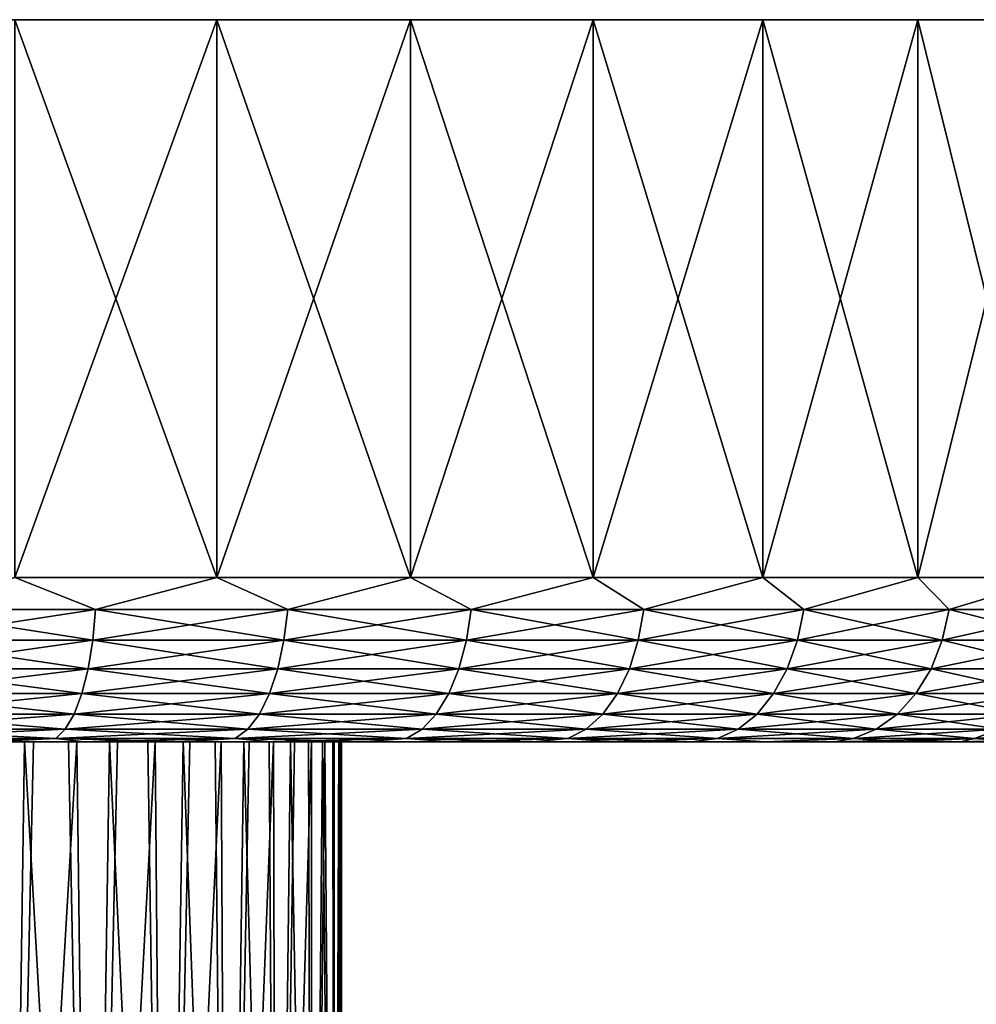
# Model space of a CAD drawing. Header units: metres. Extents: x -147 to 182, y -23 to 81.
# Tile 165 of 212: x 85 to 99, y 66 to 81. Entities that reach past the tile are written whole.
import ezdxf

# ---------------------------------------------------------------- set-up
doc = ezdxf.new("R2010")
doc.units = ezdxf.units.M
doc.layers.add('solid_ORA153_SW0001', color=7, linetype='CONTINUOUS')

msp = doc.modelspace()

# ---------------------------------------------------------------- linework, layer by layer
at = {"layer": 'solid_ORA153_SW0001'}
for points in [[(106.324142, 81.099998, -3.243558), (46.675861, 81.099998, -3.243558), (46.5, 81.099998)], [(106.5, 81.099998), (106.324142, 81.099998, -3.243558), (46.5, 81.099998)], [(46.675861, 81.099998, 3.243558), (106.5, 81.099998), (46.5, 81.099998)], [(105.79863, 81.099998, -6.449026), (47.201366, 81.099998, -6.449026), (46.675861, 81.099998, -3.243558)], [(106.324142, 81.099998, -3.243558), (105.79863, 81.099998, -6.449026), (46.675861, 81.099998, -3.243558)], [(46.675861, 81.099998, 3.243558), (106.324142, 81.099998, 3.243558), (106.5, 81.099998)], [(46.675861, 81.099998, 3.243558), (47.201366, 81.099998, 6.449026), (106.324142, 81.099998, 3.243558)], [(104.929588, 81.099998, -9.579069), (48.070412, 81.099998, -9.579069), (47.201366, 81.099998, -6.449026)], [(105.79863, 81.099998, -6.449026), (104.929588, 81.099998, -9.579069), (47.201366, 81.099998, -6.449026)], [(47.201366, 81.099998, 6.449026), (105.79863, 81.099998, 6.449026), (106.324142, 81.099998, 3.243558)], [(47.201366, 81.099998, 6.449026), (48.070412, 81.099998, 9.579069), (105.79863, 81.099998, 6.449026)], [(103.727226, 81.099998, -12.596736), (49.27277, 81.099998, -12.596736), (48.070412, 81.099998, -9.579069)], [(104.929588, 81.099998, -9.579069), (103.727226, 81.099998, -12.596736), (48.070412, 81.099998, -9.579069)], [(48.070412, 81.099998, 9.579069), (104.929588, 81.099998, 9.579069), (105.79863, 81.099998, 6.449026)], [(48.070412, 81.099998, 9.579069), (49.27277, 81.099998, 12.596736), (104.929588, 81.099998, 9.579069)], [(102.205704, 81.099998, -15.466639), (50.794296, 81.099998, -15.466639), (49.27277, 81.099998, -12.596736)], [(103.727226, 81.099998, -12.596736), (102.205704, 81.099998, -15.466639), (49.27277, 81.099998, -12.596736)], [(49.27277, 81.099998, 12.596736), (103.727226, 81.099998, 12.596736), (104.929588, 81.099998, 9.579069)], [(49.27277, 81.099998, 12.596736), (50.794296, 81.099998, 15.466639), (103.727226, 81.099998, 12.596736)], [(100.382813, 81.099998, -18.155203), (52.617191, 81.099998, -18.155203), (50.794296, 81.099998, -15.466639)], [(102.205704, 81.099998, -15.466639), (100.382813, 81.099998, -18.155203), (50.794296, 81.099998, -15.466639)], [(50.794296, 81.099998, 15.466639), (102.205704, 81.099998, 15.466639), (103.727226, 81.099998, 12.596736)], [(50.794296, 81.099998, 15.466639), (52.617191, 81.099998, 18.155203), (102.205704, 81.099998, 15.466639)], [(98.279869, 81.099998, -20.630978), (54.720131, 81.099998, -20.630978), (52.617191, 81.099998, -18.155203)], [(100.382813, 81.099998, -18.155203), (98.279869, 81.099998, -20.630978), (52.617191, 81.099998, -18.155203)], [(52.617191, 81.099998, 18.155203), (100.382813, 81.099998, 18.155203), (102.205704, 81.099998, 15.466639)], [(52.617191, 81.099998, 18.155203), (54.720131, 81.099998, 20.630978), (100.382813, 81.099998, 18.155203)], [(95.921661, 81.099998, -22.864798), (57.078339, 81.099998, -22.864798), (54.720131, 81.099998, -20.630978)], [(98.279869, 81.099998, -20.630978), (95.921661, 81.099998, -22.864798), (54.720131, 81.099998, -20.630978)], [(54.720131, 81.099998, 20.630978), (98.279869, 81.099998, 20.630978), (100.382813, 81.099998, 18.155203)], [(54.720131, 81.099998, 20.630978), (57.078339, 81.099998, 22.864798), (98.279869, 81.099998, 20.630978)], [(93.335556, 81.099998, -24.830706), (59.66444, 81.099998, -24.830706), (57.078339, 81.099998, -22.864798)], [(95.921661, 81.099998, -22.864798), (93.335556, 81.099998, -24.830706), (57.078339, 81.099998, -22.864798)], [(57.078339, 81.099998, 22.864798), (95.921661, 81.099998, 22.864798), (98.279869, 81.099998, 20.630978)], [(57.078339, 81.099998, 22.864798), (59.66444, 81.099998, 24.830706), (95.921661, 81.099998, 22.864798)], [(90.552208, 81.099998, -26.505381), (62.447792, 81.099998, -26.505381), (59.66444, 81.099998, -24.830706)], [(93.335556, 81.099998, -24.830706), (90.552208, 81.099998, -26.505381), (59.66444, 81.099998, -24.830706)], [(59.66444, 81.099998, 24.830706), (93.335556, 81.099998, 24.830706), (95.921661, 81.099998, 22.864798)], [(59.66444, 81.099998, 24.830706), (62.447792, 81.099998, 26.505381), (93.335556, 81.099998, 24.830706)], [(87.604111, 81.099998, -27.869316), (65.395889, 81.099998, -27.869316), (62.447792, 81.099998, -26.505381)], [(90.552208, 81.099998, -26.505381), (87.604111, 81.099998, -27.869316), (62.447792, 81.099998, -26.505381)], [(62.447792, 81.099998, 26.505381), (90.552208, 81.099998, 26.505381), (93.335556, 81.099998, 24.830706)], [(62.447792, 81.099998, 26.505381), (65.395889, 81.099998, 27.869316), (90.552208, 81.099998, 26.505381)], [(87.604111, 81.099998, -27.869316), (84.525894, 81.099998, -28.906488), (65.395889, 81.099998, -27.869316)], [(65.395889, 81.099998, 27.869316), (87.604111, 81.099998, 27.869316), (90.552208, 81.099998, 26.505381)], [(65.395889, 81.099998, 27.869316), (68.474106, 81.099998, 28.906488), (87.604111, 81.099998, 27.869316)], [(68.474106, 81.099998, 28.906488), (84.525894, 81.099998, 28.906488), (87.604111, 81.099998, 27.869316)], [(84.525848, 72.599998, -28.9065), (84.525894, 81.099998, -28.906488), (87.604111, 81.099998, -27.869316)], [(87.604141, 72.599998, -27.869303), (84.525848, 72.599998, -28.9065), (87.604111, 81.099998, -27.869316)], [(84.525848, 72.599998, 28.9065), (87.604141, 72.599998, 27.869303), (84.525894, 81.099998, 28.906488)], [(87.604141, 72.599998, 27.869303), (87.604111, 81.099998, 27.869316), (84.525894, 81.099998, 28.906488)], [(87.604141, 72.599998, -27.869303), (87.604111, 81.099998, -27.869316), (90.552208, 81.099998, -26.505381)], [(90.552254, 72.599998, 26.505362), (90.552208, 81.099998, 26.505381), (87.604111, 81.099998, 27.869316)], [(87.604141, 72.599998, 27.869303), (90.552254, 72.599998, 26.505362), (87.604111, 81.099998, 27.869316)], [(90.552254, 72.599998, -26.505362), (87.604141, 72.599998, -27.869303), (90.552208, 81.099998, -26.505381)], [(90.552254, 72.599998, -26.505362), (90.552208, 81.099998, -26.505381), (93.335556, 81.099998, -24.830706)], [(93.335609, 72.599998, 24.830671), (93.335556, 81.099998, 24.830706), (90.552208, 81.099998, 26.505381)], [(90.552254, 72.599998, 26.505362), (93.335609, 72.599998, 24.830671), (90.552208, 81.099998, 26.505381)], [(93.335609, 72.599998, -24.830671), (90.552254, 72.599998, -26.505362), (93.335556, 81.099998, -24.830706)], [(93.335609, 72.599998, -24.830671), (93.335556, 81.099998, -24.830706), (95.921661, 81.099998, -22.864798)], [(95.921585, 72.599998, 22.864862), (95.921661, 81.099998, 22.864798), (93.335556, 81.099998, 24.830706)], [(93.335609, 72.599998, 24.830671), (95.921585, 72.599998, 22.864862), (93.335556, 81.099998, 24.830706)], [(95.921585, 72.599998, -22.864862), (93.335609, 72.599998, -24.830671), (95.921661, 81.099998, -22.864798)], [(95.921585, 72.599998, -22.864862), (95.921661, 81.099998, -22.864798), (98.279869, 81.099998, -20.630978)], [(98.279861, 72.599998, -20.630985), (95.921585, 72.599998, -22.864862), (98.279869, 81.099998, -20.630978)], [(95.921585, 72.599998, 22.864862), (98.279861, 72.599998, 20.630985), (95.921661, 81.099998, 22.864798)], [(98.279861, 72.599998, 20.630985), (98.279869, 81.099998, 20.630978), (95.921661, 81.099998, 22.864798)], [(98.279861, 72.599998, -20.630985), (98.279869, 81.099998, -20.630978), (100.382813, 81.099998, -18.155203)], [(100.38279, 72.599998, -18.15523), (98.279861, 72.599998, -20.630985), (100.382813, 81.099998, -18.155203)], [(98.279861, 72.599998, 20.630985), (100.38279, 72.599998, 18.15523), (98.279869, 81.099998, 20.630978)], [(100.38279, 72.599998, 18.15523), (100.382813, 81.099998, 18.155203), (98.279869, 81.099998, 20.630978)], [(85.755844, 72.115166, 28.486555), (84.525848, 72.599998, 28.9065), (82.727486, 72.115166, 29.298002)], [(82.727486, 72.115166, -29.298002), (84.525848, 72.599998, -28.9065), (85.755844, 72.115166, -28.486555)], [(85.755844, 72.115166, 28.486555), (87.604141, 72.599998, 27.869303), (84.525848, 72.599998, 28.9065)], [(85.755844, 72.115166, -28.486555), (84.525848, 72.599998, -28.9065), (87.604141, 72.599998, -27.869303)], [(88.682793, 72.115166, 27.363003), (87.604141, 72.599998, 27.869303), (85.755844, 72.115166, 28.486555)], [(85.755844, 72.115166, -28.486555), (87.604141, 72.599998, -27.869303), (88.682793, 72.115166, -27.363003)], [(88.682793, 72.115166, 27.363003), (90.552254, 72.599998, 26.505362), (87.604141, 72.599998, 27.869303)], [(88.682793, 72.115166, -27.363003), (87.604141, 72.599998, -27.869303), (90.552254, 72.599998, -26.505362)], [(91.476265, 72.115166, 25.939657), (90.552254, 72.599998, 26.505362), (88.682793, 72.115166, 27.363003)], [(88.682793, 72.115166, -27.363003), (90.552254, 72.599998, -26.505362), (91.476265, 72.115166, -25.939657)], [(91.476265, 72.115166, 25.939657), (93.335609, 72.599998, 24.830671), (90.552254, 72.599998, 26.505362)], [(91.476265, 72.115166, -25.939657), (90.552254, 72.599998, -26.505362), (93.335609, 72.599998, -24.830671)], [(94.105659, 72.115166, 24.232111), (93.335609, 72.599998, 24.830671), (91.476265, 72.115166, 25.939657)], [(91.476265, 72.115166, -25.939657), (93.335609, 72.599998, -24.830671), (94.105659, 72.115166, -24.232111)], [(94.105659, 72.115166, 24.232111), (95.921585, 72.599998, 22.864862), (93.335609, 72.599998, 24.830671)], [(94.105659, 72.115166, -24.232111), (93.335609, 72.599998, -24.830671), (95.921585, 72.599998, -22.864862)], [(96.54216, 72.115166, 22.259071), (95.921585, 72.599998, 22.864862), (94.105659, 72.115166, 24.232111)], [(94.105659, 72.115166, -24.232111), (95.921585, 72.599998, -22.864862), (96.54216, 72.115166, -22.259071)], [(96.54216, 72.115166, 22.259071), (98.279861, 72.599998, 20.630985), (95.921585, 72.599998, 22.864862)], [(96.54216, 72.115166, -22.259071), (95.921585, 72.599998, -22.864862), (98.279861, 72.599998, -20.630985)], [(98.759071, 72.115166, 20.042158), (98.279861, 72.599998, 20.630985), (96.54216, 72.115166, 22.259071)], [(96.54216, 72.115166, -22.259071), (98.279861, 72.599998, -20.630985), (98.759071, 72.115166, -20.042158)], [(98.759071, 72.115166, 20.042158), (100.38279, 72.599998, 18.15523), (98.279861, 72.599998, 20.630985)], [(98.759071, 72.115166, -20.042158), (98.279861, 72.599998, -20.630985), (100.38279, 72.599998, -18.15523)], [(100.732109, 72.115166, 17.605659), (100.38279, 72.599998, 18.15523), (98.759071, 72.115166, 20.042158)], [(98.759071, 72.115166, -20.042158), (100.38279, 72.599998, -18.15523), (100.732109, 72.115166, -17.605659)], [(85.755844, 72.115166, -28.486555), (85.71199, 71.645561, -28.351601), (82.697983, 71.645561, -29.159203)], [(82.727486, 72.115166, -29.298002), (85.755844, 72.115166, -28.486555), (82.697983, 71.645561, -29.159203)], [(82.727486, 72.115166, 29.298002), (82.697983, 71.645561, 29.159203), (85.71199, 71.645561, 28.351601)], [(85.755844, 72.115166, 28.486555), (82.727486, 72.115166, 29.298002), (85.71199, 71.645561, 28.351601)], [(88.682793, 72.115166, -27.363003), (88.625076, 71.645561, -27.233372), (85.71199, 71.645561, -28.351601)], [(85.755844, 72.115166, -28.486555), (88.682793, 72.115166, -27.363003), (85.71199, 71.645561, -28.351601)], [(85.755844, 72.115166, 28.486555), (85.71199, 71.645561, 28.351601), (88.625076, 71.645561, 27.233372)], [(88.682793, 72.115166, 27.363003), (85.755844, 72.115166, 28.486555), (88.625076, 71.645561, 27.233372)], [(91.476265, 72.115166, -25.939657), (91.405319, 71.645561, -25.816769), (88.625076, 71.645561, -27.233372)], [(88.682793, 72.115166, -27.363003), (91.476265, 72.115166, -25.939657), (88.625076, 71.645561, -27.233372)], [(88.682793, 72.115166, 27.363003), (88.625076, 71.645561, 27.233372), (91.405319, 71.645561, 25.816769)], [(91.476265, 72.115166, 25.939657), (88.682793, 72.115166, 27.363003), (91.405319, 71.645561, 25.816769)], [(94.105659, 72.115166, -24.232111), (94.022255, 71.645561, -24.117311), (91.405319, 71.645561, -25.816769)], [(91.476265, 72.115166, -25.939657), (94.105659, 72.115166, -24.232111), (91.405319, 71.645561, -25.816769)], [(91.476265, 72.115166, 25.939657), (91.405319, 71.645561, 25.816769), (94.022255, 71.645561, 24.117311)], [(94.105659, 72.115166, 24.232111), (91.476265, 72.115166, 25.939657), (94.022255, 71.645561, 24.117311)], [(96.54216, 72.115166, -22.259071), (96.447212, 71.645561, -22.15362), (94.022255, 71.645561, -24.117311)], [(94.105659, 72.115166, -24.232111), (96.54216, 72.115166, -22.259071), (94.022255, 71.645561, -24.117311)], [(94.105659, 72.115166, 24.232111), (94.022255, 71.645561, 24.117311), (96.447212, 71.645561, 22.15362)], [(96.54216, 72.115166, 22.259071), (94.105659, 72.115166, 24.232111), (96.447212, 71.645561, 22.15362)], [(98.759071, 72.115166, -20.042158), (98.653618, 71.645561, -19.94721), (96.447212, 71.645561, -22.15362)], [(96.54216, 72.115166, -22.259071), (98.759071, 72.115166, -20.042158), (96.447212, 71.645561, -22.15362)], [(96.54216, 72.115166, 22.259071), (96.447212, 71.645561, 22.15362), (98.653618, 71.645561, 19.94721)], [(98.759071, 72.115166, 20.042158), (96.54216, 72.115166, 22.259071), (98.653618, 71.645561, 19.94721)], [(100.732109, 72.115166, -17.605659), (100.61731, 71.645561, -17.522253), (98.653618, 71.645561, -19.94721)], [(98.759071, 72.115166, -20.042158), (100.732109, 72.115166, -17.605659), (98.653618, 71.645561, -19.94721)], [(98.759071, 72.115166, 20.042158), (98.653618, 71.645561, 19.94721), (100.61731, 71.645561, 17.522253)], [(100.732109, 72.115166, 17.605659), (98.759071, 72.115166, 20.042158), (100.61731, 71.645561, 17.522253)], [(85.71199, 71.645561, -28.351601), (85.640648, 71.212708, -28.132027), (82.649979, 71.212708, -28.933376)], [(82.697983, 71.645561, -29.159203), (85.71199, 71.645561, -28.351601), (82.649979, 71.212708, -28.933376)], [(82.697983, 71.645561, 29.159203), (82.649979, 71.212708, 28.933376), (85.640648, 71.212708, 28.132027)], [(85.71199, 71.645561, 28.351601), (82.697983, 71.645561, 29.159203), (85.640648, 71.212708, 28.132027)], [(88.625076, 71.645561, -27.233372), (88.531174, 71.212708, -27.022459), (85.640648, 71.212708, -28.132027)], [(85.71199, 71.645561, -28.351601), (88.625076, 71.645561, -27.233372), (85.640648, 71.212708, -28.132027)], [(85.71199, 71.645561, 28.351601), (85.640648, 71.212708, 28.132027), (88.531174, 71.212708, 27.022459)], [(88.625076, 71.645561, 27.233372), (85.71199, 71.645561, 28.351601), (88.531174, 71.212708, 27.022459)], [(91.405319, 71.645561, -25.816769), (91.289879, 71.212708, -25.616827), (88.531174, 71.212708, -27.022459)], [(88.625076, 71.645561, -27.233372), (91.405319, 71.645561, -25.816769), (88.531174, 71.212708, -27.022459)], [(88.625076, 71.645561, 27.233372), (88.531174, 71.212708, 27.022459), (91.289879, 71.212708, 25.616827)], [(91.405319, 71.645561, 25.816769), (88.625076, 71.645561, 27.233372), (91.289879, 71.212708, 25.616827)], [(94.022255, 71.645561, -24.117311), (93.886551, 71.212708, -23.930532), (91.289879, 71.212708, -25.616827)], [(91.405319, 71.645561, -25.816769), (94.022255, 71.645561, -24.117311), (91.289879, 71.212708, -25.616827)], [(91.405319, 71.645561, 25.816769), (91.289879, 71.212708, 25.616827), (93.886551, 71.212708, 23.930532)], [(94.022255, 71.645561, 24.117311), (91.405319, 71.645561, 25.816769), (93.886551, 71.212708, 23.930532)], [(96.447212, 71.645561, -22.15362), (96.292725, 71.212708, -21.982048), (93.886551, 71.212708, -23.930532)], [(94.022255, 71.645561, -24.117311), (96.447212, 71.645561, -22.15362), (93.886551, 71.212708, -23.930532)], [(94.022255, 71.645561, 24.117311), (93.886551, 71.212708, 23.930532), (96.292725, 71.212708, 21.982048)], [(96.447212, 71.645561, 22.15362), (94.022255, 71.645561, 24.117311), (96.292725, 71.212708, 21.982048)], [(98.653618, 71.645561, -19.94721), (98.482048, 71.212708, -19.792727), (96.292725, 71.212708, -21.982048)], [(96.447212, 71.645561, -22.15362), (98.653618, 71.645561, -19.94721), (96.292725, 71.212708, -21.982048)], [(96.447212, 71.645561, 22.15362), (96.292725, 71.212708, 21.982048), (98.482048, 71.212708, 19.792727)], [(98.653618, 71.645561, 19.94721), (96.447212, 71.645561, 22.15362), (98.482048, 71.212708, 19.792727)], [(100.61731, 71.645561, -17.522253), (100.430534, 71.212708, -17.386549), (98.482048, 71.212708, -19.792727)], [(98.653618, 71.645561, -19.94721), (100.61731, 71.645561, -17.522253), (98.482048, 71.212708, -19.792727)], [(98.653618, 71.645561, 19.94721), (98.482048, 71.212708, 19.792727), (100.430534, 71.212708, 17.386549)], [(100.61731, 71.645561, 17.522253), (98.653618, 71.645561, 19.94721), (100.430534, 71.212708, 17.386549)], [(85.640648, 71.212708, -28.132027), (85.544556, 70.833275, -27.83629), (82.585327, 70.833275, -28.629213)], [(82.649979, 71.212708, -28.933376), (85.640648, 71.212708, -28.132027), (82.585327, 70.833275, -28.629213)], [(82.649979, 71.212708, 28.933376), (82.585327, 70.833275, 28.629213), (85.544556, 70.833275, 27.83629)], [(85.640648, 71.212708, 28.132027), (82.649979, 71.212708, 28.933376), (85.544556, 70.833275, 27.83629)], [(88.531174, 71.212708, -27.022459), (88.404694, 70.833275, -26.738386), (85.544556, 70.833275, -27.83629)], [(85.640648, 71.212708, -28.132027), (88.531174, 71.212708, -27.022459), (85.544556, 70.833275, -27.83629)], [(85.640648, 71.212708, 28.132027), (85.544556, 70.833275, 27.83629), (88.404694, 70.833275, 26.738386)], [(88.531174, 71.212708, 27.022459), (85.640648, 71.212708, 28.132027), (88.404694, 70.833275, 26.738386)], [(91.289879, 71.212708, -25.616827), (91.134407, 70.833275, -25.34753), (88.404694, 70.833275, -26.738386)], [(88.531174, 71.212708, -27.022459), (91.289879, 71.212708, -25.616827), (88.404694, 70.833275, -26.738386)], [(88.531174, 71.212708, 27.022459), (88.404694, 70.833275, 26.738386), (91.134407, 70.833275, 25.34753)], [(91.289879, 71.212708, 25.616827), (88.531174, 71.212708, 27.022459), (91.134407, 70.833275, 25.34753)], [(93.886551, 71.212708, -23.930532), (93.703773, 70.833275, -23.678963), (91.134407, 70.833275, -25.34753)], [(91.289879, 71.212708, -25.616827), (93.886551, 71.212708, -23.930532), (91.134407, 70.833275, -25.34753)], [(91.289879, 71.212708, 25.616827), (91.134407, 70.833275, 25.34753), (93.703773, 70.833275, 23.678963)], [(93.886551, 71.212708, 23.930532), (91.289879, 71.212708, 25.616827), (93.703773, 70.833275, 23.678963)], [(96.292725, 71.212708, -21.982048), (96.084656, 70.833275, -21.750963), (93.703773, 70.833275, -23.678963)], [(93.886551, 71.212708, -23.930532), (96.292725, 71.212708, -21.982048), (93.703773, 70.833275, -23.678963)], [(93.886551, 71.212708, 23.930532), (93.703773, 70.833275, 23.678963), (96.084656, 70.833275, 21.750963)], [(96.292725, 71.212708, 21.982048), (93.886551, 71.212708, 23.930532), (96.084656, 70.833275, 21.750963)], [(98.482048, 71.212708, -19.792727), (98.250961, 70.833275, -19.584656), (96.084656, 70.833275, -21.750963)], [(96.292725, 71.212708, -21.982048), (98.482048, 71.212708, -19.792727), (96.084656, 70.833275, -21.750963)], [(96.292725, 71.212708, 21.982048), (96.084656, 70.833275, 21.750963), (98.250961, 70.833275, 19.584656)], [(98.482048, 71.212708, 19.792727), (96.292725, 71.212708, 21.982048), (98.250961, 70.833275, 19.584656)], [(100.430534, 71.212708, -17.386549), (100.178963, 70.833275, -17.203773), (98.250961, 70.833275, -19.584656)], [(98.482048, 71.212708, -19.792727), (100.430534, 71.212708, -17.386549), (98.250961, 70.833275, -19.584656)], [(98.482048, 71.212708, 19.792727), (98.250961, 70.833275, 19.584656), (100.178963, 70.833275, 17.203773)], [(100.430534, 71.212708, 17.386549), (98.482048, 71.212708, 19.792727), (100.178963, 70.833275, 17.203773)], [(85.544556, 70.833275, -27.83629), (85.427422, 70.521873, -27.475777), (82.506516, 70.521873, -28.258432)], [(82.585327, 70.833275, -28.629213), (85.544556, 70.833275, -27.83629), (82.506516, 70.521873, -28.258432)], [(82.585327, 70.833275, 28.629213), (82.506516, 70.521873, 28.258432), (85.427422, 70.521873, 27.475777)], [(85.544556, 70.833275, 27.83629), (82.585327, 70.833275, 28.629213), (85.427422, 70.521873, 27.475777)], [(88.404694, 70.833275, -26.738386), (88.250519, 70.521873, -26.392092), (85.427422, 70.521873, -27.475777)], [(85.544556, 70.833275, -27.83629), (88.404694, 70.833275, -26.738386), (85.427422, 70.521873, -27.475777)], [(85.544556, 70.833275, 27.83629), (85.427422, 70.521873, 27.475777), (88.250519, 70.521873, 26.392092)], [(88.404694, 70.833275, 26.738386), (85.544556, 70.833275, 27.83629), (88.250519, 70.521873, 26.392092)], [(91.134407, 70.833275, -25.34753), (90.94487, 70.521873, -25.019251), (88.250519, 70.521873, -26.392092)], [(88.404694, 70.833275, -26.738386), (91.134407, 70.833275, -25.34753), (88.250519, 70.521873, -26.392092)], [(88.404694, 70.833275, 26.738386), (88.250519, 70.521873, 26.392092), (90.94487, 70.521873, 25.019251)], [(91.134407, 70.833275, 25.34753), (88.404694, 70.833275, 26.738386), (90.94487, 70.521873, 25.019251)], [(93.703773, 70.833275, -23.678963), (93.480965, 70.521873, -23.372292), (90.94487, 70.521873, -25.019251)], [(91.134407, 70.833275, -25.34753), (93.703773, 70.833275, -23.678963), (90.94487, 70.521873, -25.019251)], [(91.134407, 70.833275, 25.34753), (90.94487, 70.521873, 25.019251), (93.480965, 70.521873, 23.372292)], [(93.703773, 70.833275, 23.678963), (91.134407, 70.833275, 25.34753), (93.480965, 70.521873, 23.372292)], [(96.084656, 70.833275, -21.750963), (95.831009, 70.521873, -21.469261), (93.480965, 70.521873, -23.372292)], [(93.703773, 70.833275, -23.678963), (96.084656, 70.833275, -21.750963), (93.480965, 70.521873, -23.372292)], [(93.703773, 70.833275, 23.678963), (93.480965, 70.521873, 23.372292), (95.831009, 70.521873, 21.469261)], [(96.084656, 70.833275, 21.750963), (93.703773, 70.833275, 23.678963), (95.831009, 70.521873, 21.469261)], [(98.250961, 70.833275, -19.584656), (97.969261, 70.521873, -19.331011), (95.831009, 70.521873, -21.469261)], [(96.084656, 70.833275, -21.750963), (98.250961, 70.833275, -19.584656), (95.831009, 70.521873, -21.469261)], [(96.084656, 70.833275, 21.750963), (95.831009, 70.521873, 21.469261), (97.969261, 70.521873, 19.331011)], [(98.250961, 70.833275, 19.584656), (96.084656, 70.833275, 21.750963), (97.969261, 70.521873, 19.331011)], [(100.178963, 70.833275, -17.203773), (99.872292, 70.521873, -16.980965), (97.969261, 70.521873, -19.331011)], [(98.250961, 70.833275, -19.584656), (100.178963, 70.833275, -17.203773), (97.969261, 70.521873, -19.331011)], [(98.250961, 70.833275, 19.584656), (97.969261, 70.521873, 19.331011), (99.872292, 70.521873, 16.980965)], [(100.178963, 70.833275, 17.203773), (98.250961, 70.833275, 19.584656), (99.872292, 70.521873, 16.980965)], [(85.427422, 70.521873, -27.475777), (85.293747, 70.290489, -27.064369), (82.41658, 70.290489, -27.835304)], [(82.506516, 70.521873, -28.258432), (85.427422, 70.521873, -27.475777), (82.41658, 70.290489, -27.835304)], [(82.506516, 70.521873, 28.258432), (82.41658, 70.290489, 27.835304), (85.293747, 70.290489, 27.064369)], [(85.427422, 70.521873, 27.475777), (82.506516, 70.521873, 28.258432), (85.293747, 70.290489, 27.064369)], [(88.250519, 70.521873, -26.392092), (88.07457, 70.290489, -25.996912), (85.293747, 70.290489, -27.064369)], [(85.427422, 70.521873, -27.475777), (88.250519, 70.521873, -26.392092), (85.293747, 70.290489, -27.064369)], [(85.427422, 70.521873, 27.475777), (85.293747, 70.290489, 27.064369), (88.07457, 70.290489, 25.996912)], [(88.250519, 70.521873, 26.392092), (85.427422, 70.521873, 27.475777), (88.07457, 70.290489, 25.996912)], [(90.94487, 70.521873, -25.019251), (90.728584, 70.290489, -24.644625), (88.07457, 70.290489, -25.996912)], [(88.250519, 70.521873, -26.392092), (90.94487, 70.521873, -25.019251), (88.07457, 70.290489, -25.996912)], [(88.250519, 70.521873, 26.392092), (88.07457, 70.290489, 25.996912), (90.728584, 70.290489, 24.644625)], [(90.94487, 70.521873, 25.019251), (88.250519, 70.521873, 26.392092), (90.728584, 70.290489, 24.644625)], [(93.480965, 70.521873, -23.372292), (93.2267, 70.290489, -23.022327), (90.728584, 70.290489, -24.644625)], [(90.94487, 70.521873, -25.019251), (93.480965, 70.521873, -23.372292), (90.728584, 70.290489, -24.644625)], [(90.94487, 70.521873, 25.019251), (90.728584, 70.290489, 24.644625), (93.2267, 70.290489, 23.022327)], [(93.480965, 70.521873, 23.372292), (90.94487, 70.521873, 25.019251), (93.2267, 70.290489, 23.022327)], [(95.831009, 70.521873, -21.469261), (95.541557, 70.290489, -21.147793), (93.2267, 70.290489, -23.022327)], [(93.480965, 70.521873, -23.372292), (95.831009, 70.521873, -21.469261), (93.2267, 70.290489, -23.022327)], [(93.480965, 70.521873, 23.372292), (93.2267, 70.290489, 23.022327), (95.541557, 70.290489, 21.147793)], [(95.831009, 70.521873, 21.469261), (93.480965, 70.521873, 23.372292), (95.541557, 70.290489, 21.147793)], [(97.969261, 70.521873, -19.331011), (97.647789, 70.290489, -19.041557), (95.541557, 70.290489, -21.147793)], [(95.831009, 70.521873, -21.469261), (97.969261, 70.521873, -19.331011), (95.541557, 70.290489, -21.147793)], [(95.831009, 70.521873, 21.469261), (95.541557, 70.290489, 21.147793), (97.647789, 70.290489, 19.041557)], [(97.969261, 70.521873, 19.331011), (95.831009, 70.521873, 21.469261), (97.647789, 70.290489, 19.041557)], [(99.872292, 70.521873, -16.980965), (99.522331, 70.290489, -16.7267), (97.647789, 70.290489, -19.041557)], [(97.969261, 70.521873, -19.331011), (99.872292, 70.521873, -16.980965), (97.647789, 70.290489, -19.041557)], [(97.969261, 70.521873, 19.331011), (97.647789, 70.290489, 19.041557), (99.522331, 70.290489, 16.7267)], [(99.872292, 70.521873, 16.980965), (97.969261, 70.521873, 19.331011), (99.522331, 70.290489, 16.7267)], [(85.293747, 70.290489, -27.064369), (85.148682, 70.148033, -26.617908), (82.318977, 70.148033, -27.376127)], [(82.41658, 70.290489, -27.835304), (85.293747, 70.290489, -27.064369), (82.318977, 70.148033, -27.376127)], [(82.41658, 70.290489, 27.835304), (82.318977, 70.148033, 27.376127), (85.148682, 70.148033, 26.617908)], [(85.293747, 70.290489, 27.064369), (82.41658, 70.290489, 27.835304), (85.148682, 70.148033, 26.617908)], [(88.07457, 70.290489, -25.996912), (87.883636, 70.148033, -25.56806), (85.148682, 70.148033, -26.617908)], [(85.293747, 70.290489, -27.064369), (88.07457, 70.290489, -25.996912), (85.148682, 70.148033, -26.617908)], [(85.293747, 70.290489, 27.064369), (85.148682, 70.148033, 26.617908), (87.883636, 70.148033, 25.56806)], [(88.07457, 70.290489, 25.996912), (85.293747, 70.290489, 27.064369), (87.883636, 70.148033, 25.56806)], [(90.728584, 70.290489, -24.644625), (90.493866, 70.148033, -24.238081), (87.883636, 70.148033, -25.56806)], [(88.07457, 70.290489, -25.996912), (90.728584, 70.290489, -24.644625), (87.883636, 70.148033, -25.56806)], [(88.07457, 70.290489, 25.996912), (87.883636, 70.148033, 25.56806), (90.493866, 70.148033, 24.238081)], [(90.728584, 70.290489, 24.644625), (88.07457, 70.290489, 25.996912), (90.493866, 70.148033, 24.238081)], [(93.2267, 70.290489, -23.022327), (92.950775, 70.148033, -22.642546), (90.493866, 70.148033, -24.238081)], [(90.728584, 70.290489, -24.644625), (93.2267, 70.290489, -23.022327), (90.493866, 70.148033, -24.238081)], [(90.728584, 70.290489, 24.644625), (90.493866, 70.148033, 24.238081), (92.950775, 70.148033, 22.642546)], [(93.2267, 70.290489, 23.022327), (90.728584, 70.290489, 24.644625), (92.950775, 70.148033, 22.642546)], [(95.541557, 70.290489, -21.147793), (95.227448, 70.148033, -20.798933), (92.950775, 70.148033, -22.642546)], [(93.2267, 70.290489, -23.022327), (95.541557, 70.290489, -21.147793), (92.950775, 70.148033, -22.642546)], [(93.2267, 70.290489, 23.022327), (92.950775, 70.148033, 22.642546), (95.227448, 70.148033, 20.798933)], [(95.541557, 70.290489, 21.147793), (93.2267, 70.290489, 23.022327), (95.227448, 70.148033, 20.798933)], [(97.647789, 70.290489, -19.041557), (97.298935, 70.148033, -18.727444), (95.227448, 70.148033, -20.798933)], [(95.541557, 70.290489, -21.147793), (97.647789, 70.290489, -19.041557), (95.227448, 70.148033, -20.798933)], [(95.541557, 70.290489, 21.147793), (95.227448, 70.148033, 20.798933), (97.298935, 70.148033, 18.727444)], [(97.647789, 70.290489, 19.041557), (95.541557, 70.290489, 21.147793), (97.298935, 70.148033, 18.727444)], [(99.522331, 70.290489, -16.7267), (99.142548, 70.148033, -16.450773), (97.298935, 70.148033, -18.727444)], [(97.647789, 70.290489, -19.041557), (99.522331, 70.290489, -16.7267), (97.298935, 70.148033, -18.727444)], [(97.647789, 70.290489, 19.041557), (97.298935, 70.148033, 18.727444), (99.142548, 70.148033, 16.450773)], [(99.522331, 70.290489, 16.7267), (97.647789, 70.290489, 19.041557), (99.142548, 70.148033, 16.450773)], [(101.144623, 70.290489, -14.228581), (100.738083, 70.148033, -13.993863), (99.142548, 70.148033, -16.450773)], [(99.522331, 70.290489, -16.7267), (101.144623, 70.290489, -14.228581), (99.142548, 70.148033, -16.450773)], [(99.522331, 70.290489, 16.7267), (99.142548, 70.148033, 16.450773), (100.738083, 70.148033, 13.993863)], [(52.426998, 70.099998, -13.294382), (53.210632, 70.099998, -14.623789), (100.57299, 70.099998, -13.294406)], [(78.436493, 70.099998, -12.85496), (52.426998, 70.099998, -13.294382), (100.57299, 70.099998, -13.294406)], [(99.789368, 70.099998, 14.623789), (53.210648, 70.099998, 14.623813), (52.42701, 70.099998, 13.294406)], [(100.572998, 70.099998, 13.294382), (99.789368, 70.099998, 14.623789), (52.42701, 70.099998, 13.294406)], [(76.5, 70.099998, 13), (100.572998, 70.099998, 13.294382), (52.42701, 70.099998, 13.294406)], [(53.210632, 70.099998, -14.623789), (99.789352, 70.099998, -14.623813), (100.57299, 70.099998, -13.294406)], [(53.210632, 70.099998, -14.623789), (54.067528, 70.099998, -15.907048), (99.789352, 70.099998, -14.623813)], [(98.932472, 70.099998, 15.907048), (54.067543, 70.099998, 15.90707), (53.210648, 70.099998, 14.623813)], [(99.789368, 70.099998, 14.623789), (98.932472, 70.099998, 15.907048), (53.210648, 70.099998, 14.623813)], [(54.067528, 70.099998, -15.907048), (98.932457, 70.099998, -15.90707), (99.789352, 70.099998, -14.623813)], [(54.067528, 70.099998, -15.907048), (54.994949, 70.099998, -17.140093), (98.932457, 70.099998, -15.90707)], [(98.005051, 70.099998, 17.140093), (54.994965, 70.099998, 17.140114), (54.067543, 70.099998, 15.90707)], [(98.932472, 70.099998, 15.907048), (98.005051, 70.099998, 17.140093), (54.067543, 70.099998, 15.90707)], [(54.994949, 70.099998, -17.140093), (98.005035, 70.099998, -17.140114), (98.932457, 70.099998, -15.90707)], [(54.994949, 70.099998, -17.140093), (55.990131, 70.099998, -18.319256), (98.005035, 70.099998, -17.140114)], [(97.009872, 70.099998, 18.319256), (55.990147, 70.099998, 18.319275), (54.994965, 70.099998, 17.140114)], [(98.005051, 70.099998, 17.140093), (97.009872, 70.099998, 18.319256), (54.994965, 70.099998, 17.140114)], [(55.990131, 70.099998, -18.319256), (97.00985, 70.099998, -18.319275), (98.005035, 70.099998, -17.140114)], [(55.990131, 70.099998, -18.319256), (57.049942, 70.099998, -19.440811), (97.00985, 70.099998, -18.319275)], [(95.950058, 70.099998, 19.440811), (57.049961, 70.099998, 19.44083), (55.990147, 70.099998, 18.319275)], [(97.009872, 70.099998, 18.319256), (95.950058, 70.099998, 19.440811), (55.990147, 70.099998, 18.319275)], [(57.049942, 70.099998, -19.440811), (95.950043, 70.099998, -19.44083), (97.00985, 70.099998, -18.319275)], [(57.049942, 70.099998, -19.440811), (58.170918, 70.099998, -20.501089), (95.950043, 70.099998, -19.44083)], [(94.829086, 70.099998, 20.501089), (58.170937, 70.099998, 20.501106), (57.049961, 70.099998, 19.44083)], [(95.950058, 70.099998, 19.440811), (94.829086, 70.099998, 20.501089), (57.049961, 70.099998, 19.44083)], [(58.170918, 70.099998, -20.501089), (94.829063, 70.099998, -20.501106), (95.950043, 70.099998, -19.44083)], [(58.170918, 70.099998, -20.501089), (59.349632, 70.099998, -21.496855), (94.829063, 70.099998, -20.501106)], [(93.650368, 70.099998, 21.496855), (59.349651, 70.099998, 21.496872), (58.170937, 70.099998, 20.501106)], [(94.829086, 70.099998, 20.501089), (93.650368, 70.099998, 21.496855), (58.170937, 70.099998, 20.501106)], [(59.349632, 70.099998, -21.496855), (93.650345, 70.099998, -21.496872), (94.829063, 70.099998, -20.501106)], [(59.349632, 70.099998, -21.496855), (60.582363, 70.099998, -22.424957), (93.650345, 70.099998, -21.496872)], [(92.417641, 70.099998, 22.424957), (60.582382, 70.099998, 22.424973), (59.349651, 70.099998, 21.496872)], [(93.650368, 70.099998, 21.496855), (92.417641, 70.099998, 22.424957), (59.349651, 70.099998, 21.496872)], [(60.582363, 70.099998, -22.424957), (92.417618, 70.099998, -22.424973), (93.650345, 70.099998, -21.496872)], [(60.582363, 70.099998, -22.424957), (61.865124, 70.099998, -23.282406), (92.417618, 70.099998, -22.424973)], [(91.134872, 70.099998, 23.282406), (61.865147, 70.099998, 23.282419), (60.582382, 70.099998, 22.424973)], [(92.417641, 70.099998, 22.424957), (91.134872, 70.099998, 23.282406), (60.582382, 70.099998, 22.424973)], [(61.865124, 70.099998, -23.282406), (91.13485, 70.099998, -23.282419), (92.417618, 70.099998, -22.424973)], [(61.865124, 70.099998, -23.282406), (63.194031, 70.099998, -24.066595), (91.13485, 70.099998, -23.282419)], [(89.805969, 70.099998, 24.066595), (63.194054, 70.099998, 24.066608), (61.865147, 70.099998, 23.282419)], [(91.134872, 70.099998, 23.282406), (89.805969, 70.099998, 24.066595), (61.865147, 70.099998, 23.282419)], [(63.194031, 70.099998, -24.066595), (89.805946, 70.099998, -24.066608), (91.13485, 70.099998, -23.282419)], [(63.194031, 70.099998, -24.066595), (64.564842, 70.099998, -24.775028), (89.805946, 70.099998, -24.066608)], [(88.435158, 70.099998, 24.775028), (64.564873, 70.099998, 24.77504), (63.194054, 70.099998, 24.066608)], [(89.805969, 70.099998, 24.066595), (88.435158, 70.099998, 24.775028), (63.194054, 70.099998, 24.066608)], [(64.564842, 70.099998, -24.775028), (88.435127, 70.099998, -24.77504), (89.805946, 70.099998, -24.066608)], [(64.564842, 70.099998, -24.775028), (65.973145, 70.099998, -25.405418), (88.435127, 70.099998, -24.77504)], [(87.026855, 70.099998, 25.405418), (65.973167, 70.099998, 25.40543), (64.564873, 70.099998, 24.77504)], [(88.435158, 70.099998, 24.775028), (87.026855, 70.099998, 25.405418), (64.564873, 70.099998, 24.77504)], [(65.973145, 70.099998, -25.405418), (87.026833, 70.099998, -25.40543), (88.435127, 70.099998, -24.77504)], [(65.973145, 70.099998, -25.405418), (67.414658, 70.099998, -25.955856), (87.026833, 70.099998, -25.40543)], [(85.585342, 70.099998, 25.955856), (67.414688, 70.099998, 25.955866), (65.973167, 70.099998, 25.40543)], [(87.026855, 70.099998, 25.405418), (85.585342, 70.099998, 25.955856), (65.973167, 70.099998, 25.40543)], [(67.414658, 70.099998, -25.955856), (85.585312, 70.099998, -25.955866), (87.026833, 70.099998, -25.40543)], [(67.414658, 70.099998, -25.955856), (68.884796, 70.099998, -26.424583), (85.585312, 70.099998, -25.955866)], [(85.585342, 70.099998, 25.955856), (84.115204, 70.099998, 26.424583), (67.414688, 70.099998, 25.955866)], [(68.884796, 70.099998, -26.424583), (84.115181, 70.099998, -26.424591), (85.585312, 70.099998, -25.955866)], [(76.5, 70.099998, 13), (77.383324, 70.099998, 12.969954), (100.572998, 70.099998, 13.294382)], [(77.383324, 70.099998, 12.969954), (78.262627, 70.099998, 12.879951), (100.572998, 70.099998, 13.294382)], [(78.262627, 70.099998, 12.879951), (79.13369, 70.099998, 12.730424), (100.572998, 70.099998, 13.294382)], [(78.436493, 70.099998, -12.85496), (100.57299, 70.099998, -13.294406), (101.280792, 70.099998, -11.923185)], [(79.305489, 70.099998, -12.693667), (78.436493, 70.099998, -12.85496), (101.280792, 70.099998, -11.923185)], [(79.13369, 70.099998, 12.730424), (79.992653, 70.099998, 12.522035), (100.572998, 70.099998, 13.294382)], [(80.161568, 70.099998, -12.473688), (79.305489, 70.099998, -12.693667), (101.280792, 70.099998, -11.923185)], [(79.992653, 70.099998, 12.522035), (80.835449, 70.099998, 12.255769), (100.572998, 70.099998, 13.294382)], [(81.000641, 70.099998, -12.196075), (80.161568, 70.099998, -12.473688), (101.280792, 70.099998, -11.923185)], [(80.835449, 70.099998, 12.255769), (81.658173, 70.099998, 11.932864), (100.572998, 70.099998, 13.294382)], [(81.818977, 70.099998, -11.862059), (81.000641, 70.099998, -12.196075), (101.280792, 70.099998, -11.923185)], [(81.658173, 70.099998, 11.932864), (101.2808, 70.099998, 11.923162), (100.572998, 70.099998, 13.294382)], [(81.658173, 70.099998, 11.932864), (82.457115, 70.099998, 11.554771), (101.2808, 70.099998, 11.923162)], [(81.818977, 70.099998, -11.862059), (101.280792, 70.099998, -11.923185), (101.910461, 70.099998, -10.51468)], [(82.612709, 70.099998, -11.47322), (81.818977, 70.099998, -11.862059), (101.910461, 70.099998, -10.51468)], [(82.318977, 70.148033, -27.376127), (85.148682, 70.148033, -26.617908), (82.621162, 70.099998, -26.810097)], [(85.148682, 70.148033, 26.617908), (82.318977, 70.148033, 27.376127), (84.115204, 70.099998, 26.424583)], [(82.457115, 70.099998, 11.554771), (83.228455, 70.099998, 11.123305), (101.2808, 70.099998, 11.923162)], [(83.378151, 70.099998, -11.031365), (82.612709, 70.099998, -11.47322), (101.910461, 70.099998, -10.51468)], [(85.148682, 70.148033, -26.617908), (84.115181, 70.099998, -26.424591), (82.621162, 70.099998, -26.810097)], [(83.228455, 70.099998, 11.123305), (83.968735, 70.099998, 10.640393), (101.2808, 70.099998, 11.923162)], [(84.111862, 70.099998, -10.538479), (83.378151, 70.099998, -11.031365), (101.910461, 70.099998, -10.51468)], [(83.968735, 70.099998, 10.640393), (84.413918, 52.099998, 10.313581), (84.6745, 70.099998, 10.108292)], [(83.968735, 70.099998, 10.640393), (101.910469, 70.099998, 10.514658), (101.2808, 70.099998, 11.923162)], [(83.968735, 70.099998, 10.640393), (84.6745, 70.099998, 10.108292), (101.910469, 70.099998, 10.514658)], [(84.810318, 70.099998, -9.996927), (84.413918, 52.099998, -10.313581), (84.111862, 70.099998, -10.538479)], [(84.810318, 70.099998, -9.996927), (84.111862, 70.099998, -10.538479), (101.910461, 70.099998, -10.51468)], [(85.148682, 70.148033, -26.617908), (85.585312, 70.099998, -25.955866), (84.115181, 70.099998, -26.424591)], [(85.148682, 70.148033, 26.617908), (84.115204, 70.099998, 26.424583), (85.585342, 70.099998, 25.955856)], [(84.6745, 70.099998, 10.108292), (84.413918, 52.099998, 10.313581), (85.692398, 52.099998, 9.192377)], [(85.470406, 70.099998, -9.409131), (85.692398, 52.099998, -9.192377), (84.413918, 52.099998, -10.313581)], [(85.470406, 70.099998, -9.409131), (84.413918, 52.099998, -10.313581), (84.810318, 70.099998, -9.996927)], [(84.6745, 70.099998, 10.108292), (85.692398, 52.099998, 9.192377), (85.342422, 70.099998, 9.529508)], [(84.6745, 70.099998, 10.108292), (85.342422, 70.099998, 9.529508), (101.910469, 70.099998, 10.514658)], [(84.810318, 70.099998, -9.996927), (101.910461, 70.099998, -10.51468), (102.460014, 70.099998, -9.07345)], [(85.470406, 70.099998, -9.409131), (84.810318, 70.099998, -9.996927), (102.460014, 70.099998, -9.07345)], [(85.148682, 70.148033, -26.617908), (87.883636, 70.148033, -25.56806), (85.585312, 70.099998, -25.955866)], [(85.148682, 70.148033, 26.617908), (85.585342, 70.099998, 25.955856), (87.026855, 70.099998, 25.405418)], [(87.883636, 70.148033, 25.56806), (85.148682, 70.148033, 26.617908), (87.026855, 70.099998, 25.405418)], [(85.342422, 70.099998, 9.529508), (85.692398, 52.099998, 9.192377), (85.969536, 70.099998, 8.906617)], [(85.342422, 70.099998, 9.529508), (102.460022, 70.099998, 9.073427), (101.910469, 70.099998, 10.514658)], [(85.342422, 70.099998, 9.529508), (85.969536, 70.099998, 8.906617), (102.460022, 70.099998, 9.073427)], [(86.089035, 70.099998, -8.777834), (85.692398, 52.099998, -9.192377), (85.470406, 70.099998, -9.409131)], [(86.089035, 70.099998, -8.777834), (85.470406, 70.099998, -9.409131), (102.460014, 70.099998, -9.07345)], [(87.883636, 70.148033, -25.56806), (87.026833, 70.099998, -25.40543), (85.585312, 70.099998, -25.955866)], [(85.969536, 70.099998, 8.906617), (85.692398, 52.099998, 9.192377), (86.813599, 52.099998, 7.91389)], [(86.663292, 70.099998, -8.106013), (86.813599, 52.099998, -7.91389), (85.692398, 52.099998, -9.192377)], [(86.663292, 70.099998, -8.106013), (85.692398, 52.099998, -9.192377), (86.089035, 70.099998, -8.777834)], [(85.969536, 70.099998, 8.906617), (86.813599, 52.099998, 7.91389), (86.552834, 70.099998, 8.2426)], [(85.969536, 70.099998, 8.906617), (86.552834, 70.099998, 8.2426), (102.460022, 70.099998, 9.073427)], [(86.089035, 70.099998, -8.777834), (102.460014, 70.099998, -9.07345), (102.927994, 70.099998, -7.603352)], [(86.663292, 70.099998, -8.106013), (86.089035, 70.099998, -8.777834), (102.927994, 70.099998, -7.603352)], [(86.552834, 70.099998, 8.2426), (86.813599, 52.099998, 7.91389), (87.089676, 70.099998, 7.540471)], [(86.552834, 70.099998, 8.2426), (102.928001, 70.099998, 7.603325), (102.460022, 70.099998, 9.073427)], [(86.552834, 70.099998, 8.2426), (87.089676, 70.099998, 7.540471), (102.928001, 70.099998, 7.603325)], [(87.19062, 70.099998, -7.396656), (86.813599, 52.099998, -7.91389), (86.663292, 70.099998, -8.106013)], [(87.19062, 70.099998, -7.396656), (86.663292, 70.099998, -8.106013), (102.927994, 70.099998, -7.603352)], [(87.089676, 70.099998, 7.540471), (86.813599, 52.099998, 7.91389), (87.758331, 52.099998, 6.499992)], [(87.668503, 70.099998, -6.65316), (87.758331, 52.099998, -6.499992), (86.813599, 52.099998, -7.91389)], [(87.668503, 70.099998, -6.65316), (86.813599, 52.099998, -7.91389), (87.19062, 70.099998, -7.396656)], [(87.883636, 70.148033, -25.56806), (88.435127, 70.099998, -24.77504), (87.026833, 70.099998, -25.40543)], [(87.883636, 70.148033, 25.56806), (87.026855, 70.099998, 25.405418), (88.435158, 70.099998, 24.775028)], [(87.089676, 70.099998, 7.540471), (87.758331, 52.099998, 6.499992), (87.577591, 70.099998, 6.803452)], [(87.089676, 70.099998, 7.540471), (87.577591, 70.099998, 6.803452), (102.928001, 70.099998, 7.603325)], [(87.19062, 70.099998, -7.396656), (102.927994, 70.099998, -7.603352), (103.313011, 70.099998, -6.108377)], [(87.668503, 70.099998, -6.65316), (87.19062, 70.099998, -7.396656), (103.313011, 70.099998, -6.108377)], [(87.577591, 70.099998, 6.803452), (87.758331, 52.099998, 6.499992), (88.014259, 70.099998, 6.035056)], [(87.577591, 70.099998, 6.803452), (103.313019, 70.099998, 6.108346), (102.928001, 70.099998, 7.603325)], [(87.577591, 70.099998, 6.803452), (88.014259, 70.099998, 6.035056), (103.313019, 70.099998, 6.108346)], [(88.094765, 70.099998, -5.878895), (87.758331, 52.099998, -6.499992), (87.668503, 70.099998, -6.65316)], [(88.094765, 70.099998, -5.878895), (87.668503, 70.099998, -6.65316), (103.313011, 70.099998, -6.108377)], [(88.014259, 70.099998, 6.035056), (87.758331, 52.099998, 6.499992), (88.510437, 52.099998, 4.974878)], [(88.467445, 70.099998, -5.077419), (88.510437, 52.099998, -4.974878), (87.758331, 52.099998, -6.499992)], [(88.467445, 70.099998, -5.077419), (87.758331, 52.099998, -6.499992), (88.094765, 70.099998, -5.878895)], [(87.883636, 70.148033, -25.56806), (90.493866, 70.148033, -24.238081), (88.435127, 70.099998, -24.77504)], [(87.883636, 70.148033, 25.56806), (88.435158, 70.099998, 24.775028), (89.805969, 70.099998, 24.066595)], [(90.493866, 70.148033, 24.238081), (87.883636, 70.148033, 25.56806), (89.805969, 70.099998, 24.066595)], [(88.014259, 70.099998, 6.035056), (88.510437, 52.099998, 4.974878), (88.397736, 70.099998, 5.238691)], [(88.014259, 70.099998, 6.035056), (88.397736, 70.099998, 5.238691), (103.313019, 70.099998, 6.108346)], [(88.094765, 70.099998, -5.878895), (103.313011, 70.099998, -6.108377), (103.613518, 70.099998, -4.594249)], [(88.467445, 70.099998, -5.077419), (88.094765, 70.099998, -5.878895), (103.613518, 70.099998, -4.594249)], [(88.397736, 70.099998, 5.238691), (88.510437, 52.099998, 4.974878), (88.726204, 70.099998, 4.418139)], [(88.397736, 70.099998, 5.238691), (103.613525, 70.099998, 4.594214), (103.313019, 70.099998, 6.108346)], [(88.397736, 70.099998, 5.238691), (88.726204, 70.099998, 4.418139), (103.613525, 70.099998, 4.594214)], [(90.493866, 70.148033, -24.238081), (89.805946, 70.099998, -24.066608), (88.435127, 70.099998, -24.77504)], [(88.784782, 70.099998, -4.25255), (88.510437, 52.099998, -4.974878), (88.467445, 70.099998, -5.077419)], [(88.784782, 70.099998, -4.25255), (88.467445, 70.099998, -5.077419), (103.613518, 70.099998, -4.594249)], [(88.726204, 70.099998, 4.418139), (88.510437, 52.099998, 4.974878), (89.057037, 52.099998, 3.364643)], [(89.045349, 70.099998, -3.407947), (89.057037, 52.099998, -3.364643), (88.510437, 52.099998, -4.974878)], [(89.045349, 70.099998, -3.407947), (88.510437, 52.099998, -4.974878), (88.784782, 70.099998, -4.25255)], [(88.726204, 70.099998, 4.418139), (89.057037, 52.099998, 3.364643), (88.998146, 70.099998, 3.577193)], [(88.726204, 70.099998, 4.418139), (88.998146, 70.099998, 3.577193), (103.613525, 70.099998, 4.594214)], [(88.784782, 70.099998, -4.25255), (103.613518, 70.099998, -4.594249), (103.828407, 70.099998, -3.067247)], [(89.045349, 70.099998, -3.407947), (88.784782, 70.099998, -4.25255), (103.828407, 70.099998, -3.067247)], [(88.998146, 70.099998, 3.577193), (89.057037, 52.099998, 3.364643), (89.212334, 70.099998, 2.719645)], [(88.998146, 70.099998, 3.577193), (103.828415, 70.099998, 3.067214), (103.613525, 70.099998, 4.594214)], [(88.998146, 70.099998, 3.577193), (89.212334, 70.099998, 2.719645), (103.828415, 70.099998, 3.067214)], [(89.247925, 70.099998, -2.547621), (89.057037, 52.099998, -3.364643), (89.045349, 70.099998, -3.407947)], [(89.247925, 70.099998, -2.547621), (89.045349, 70.099998, -3.407947), (103.828407, 70.099998, -3.067247)], [(89.212334, 70.099998, 2.719645), (89.057037, 52.099998, 3.364643), (89.388786, 52.099998, 1.696838)], [(89.247925, 70.099998, -2.547621), (89.388786, 52.099998, -1.696838), (89.057037, 52.099998, -3.364643)], [(89.212334, 70.099998, 2.719645), (89.388786, 52.099998, 1.696838), (89.367752, 70.099998, 1.849607)], [(89.212334, 70.099998, 2.719645), (89.367752, 70.099998, 1.849607), (103.828415, 70.099998, 3.067214)], [(89.391563, 70.099998, -1.675548), (89.388786, 52.099998, -1.696838), (89.247925, 70.099998, -2.547621)], [(89.247925, 70.099998, -2.547621), (103.828407, 70.099998, -3.067247), (103.957191, 70.099998, -1.533639)], [(89.391563, 70.099998, -1.675548), (89.247925, 70.099998, -2.547621), (103.957191, 70.099998, -1.533639)], [(89.367752, 70.099998, 1.849607), (89.388786, 52.099998, 1.696838), (89.463684, 70.099998, 0.970957)], [(89.367752, 70.099998, 1.849607), (103.957199, 70.099998, 1.533616), (103.828415, 70.099998, 3.067214)], [(89.367752, 70.099998, 1.849607), (89.463684, 70.099998, 0.970957), (103.957199, 70.099998, 1.533616)], [(89.463684, 70.099998, 0.970957), (89.388786, 52.099998, 1.696838), (89.5, 52.099998)], [(89.475624, 70.099998, -0.795661), (89.5, 52.099998), (89.388786, 52.099998, -1.696838)], [(89.475624, 70.099998, -0.795661), (89.388786, 52.099998, -1.696838), (89.391563, 70.099998, -1.675548)], [(89.475624, 70.099998, -0.795661), (89.391563, 70.099998, -1.675548), (103.957191, 70.099998, -1.533639)], [(89.463684, 70.099998, 0.970957), (89.5, 52.099998), (89.499702, 70.099998, 0.08782)], [(89.463684, 70.099998, 0.970957), (89.499702, 70.099998, 0.08782), (103.957199, 70.099998, 1.533616)], [(89.499702, 70.099998, 0.08782), (89.5, 52.099998), (89.475624, 70.099998, -0.795661)], [(89.475624, 70.099998, -0.795661), (103.957191, 70.099998, -1.533639), (104, 70.099998)], [(89.499702, 70.099998, 0.08782), (89.475624, 70.099998, -0.795661), (104, 70.099998)], [(89.499702, 70.099998, 0.08782), (104, 70.099998), (103.957199, 70.099998, 1.533616)], [(90.493866, 70.148033, -24.238081), (91.13485, 70.099998, -23.282419), (89.805946, 70.099998, -24.066608)], [(90.493866, 70.148033, 24.238081), (89.805969, 70.099998, 24.066595), (91.134872, 70.099998, 23.282406)], [(90.493866, 70.148033, -24.238081), (92.950775, 70.148033, -22.642546), (91.13485, 70.099998, -23.282419)], [(90.493866, 70.148033, 24.238081), (91.134872, 70.099998, 23.282406), (92.417641, 70.099998, 22.424957)], [(92.950775, 70.148033, 22.642546), (90.493866, 70.148033, 24.238081), (92.417641, 70.099998, 22.424957)], [(92.950775, 70.148033, -22.642546), (92.417618, 70.099998, -22.424973), (91.13485, 70.099998, -23.282419)], [(92.950775, 70.148033, -22.642546), (93.650345, 70.099998, -21.496872), (92.417618, 70.099998, -22.424973)], [(92.950775, 70.148033, 22.642546), (92.417641, 70.099998, 22.424957), (93.650368, 70.099998, 21.496855)], [(92.950775, 70.148033, -22.642546), (95.227448, 70.148033, -20.798933), (93.650345, 70.099998, -21.496872)], [(92.950775, 70.148033, 22.642546), (93.650368, 70.099998, 21.496855), (94.829086, 70.099998, 20.501089)], [(95.227448, 70.148033, 20.798933), (92.950775, 70.148033, 22.642546), (94.829086, 70.099998, 20.501089)], [(95.227448, 70.148033, -20.798933), (94.829063, 70.099998, -20.501106), (93.650345, 70.099998, -21.496872)], [(95.227448, 70.148033, -20.798933), (95.950043, 70.099998, -19.44083), (94.829063, 70.099998, -20.501106)], [(95.227448, 70.148033, 20.798933), (94.829086, 70.099998, 20.501089), (95.950058, 70.099998, 19.440811)], [(95.227448, 70.148033, -20.798933), (97.298935, 70.148033, -18.727444), (95.950043, 70.099998, -19.44083)], [(97.298935, 70.148033, 18.727444), (95.227448, 70.148033, 20.798933), (95.950058, 70.099998, 19.440811)], [(97.298935, 70.148033, -18.727444), (97.00985, 70.099998, -18.319275), (95.950043, 70.099998, -19.44083)], [(97.298935, 70.148033, 18.727444), (95.950058, 70.099998, 19.440811), (97.009872, 70.099998, 18.319256)], [(99.142548, 70.148033, -16.450773), (98.005035, 70.099998, -17.140114), (97.00985, 70.099998, -18.319275)], [(97.298935, 70.148033, -18.727444), (99.142548, 70.148033, -16.450773), (97.00985, 70.099998, -18.319275)], [(97.298935, 70.148033, 18.727444), (97.009872, 70.099998, 18.319256), (98.005051, 70.099998, 17.140093)], [(99.142548, 70.148033, 16.450773), (97.298935, 70.148033, 18.727444), (98.005051, 70.099998, 17.140093)], [(99.142548, 70.148033, -16.450773), (98.932457, 70.099998, -15.90707), (98.005035, 70.099998, -17.140114)], [(99.142548, 70.148033, 16.450773), (98.005051, 70.099998, 17.140093), (98.932472, 70.099998, 15.907048)], [(100.738083, 70.148033, -13.993863), (99.789352, 70.099998, -14.623813), (98.932457, 70.099998, -15.90707)], [(99.142548, 70.148033, -16.450773), (100.738083, 70.148033, -13.993863), (98.932457, 70.099998, -15.90707)], [(99.142548, 70.148033, 16.450773), (98.932472, 70.099998, 15.907048), (99.789368, 70.099998, 14.623789)], [(100.738083, 70.148033, 13.993863), (99.142548, 70.148033, 16.450773), (99.789368, 70.099998, 14.623789)]]:
    msp.add_3dface(points, dxfattribs=at)

doc.saveas('drawing.dxf')
